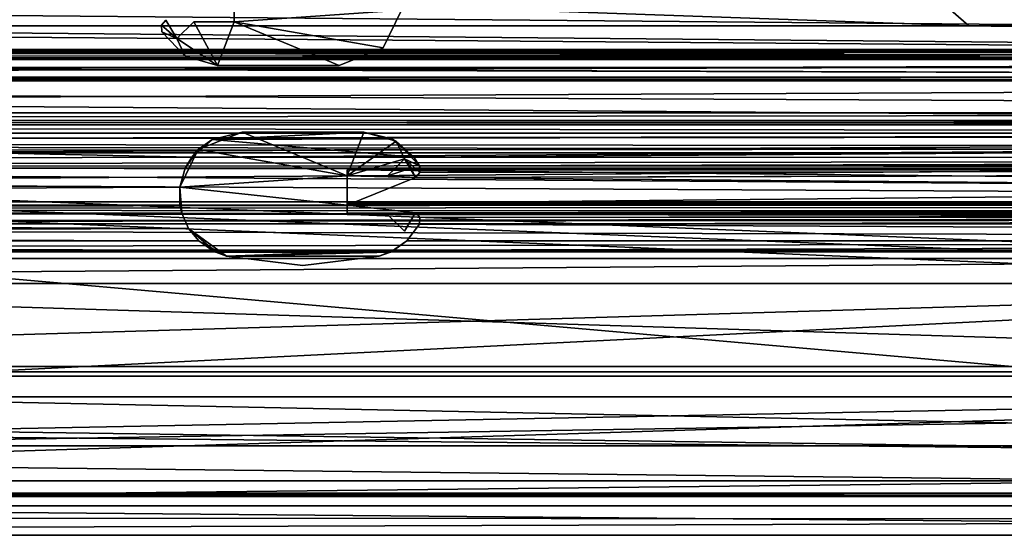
# Model space of a CAD drawing. Header units: metres. Extents: x -1004 to 0, y -708 to 0.
# Tile 31 of 99: x -512 to -395, y -708 to -646. Entities that reach past the tile are written whole.
import ezdxf

# ---------------------------------------------------------------- set-up
doc = ezdxf.new("R2010")
doc.units = ezdxf.units.M

msp = doc.modelspace()

# ---------------------------------------------------------------- linework, layer by layer
at = {"layer": 'top0'}
for points in [[(-921.945618, -649.620239, 184.708984), (-921.945618, -650.622864, 187.784439), (-74.945648, -649.620239, 184.708984)], [(-921.945618, -650.622864, 187.784439), (-74.945648, -650.622864, 187.784439), (-74.945648, -649.620239, 184.708984)], [(-921.945618, -650.000854, 183.984665), (-921.945618, -649.620239, 184.708984), (-74.945648, -650.000854, 183.984665)], [(-921.945618, -649.620239, 184.708984), (-74.945648, -649.620239, 184.708984), (-74.945648, -650.000854, 183.984665)], [(-921.945618, -649.620239, 2040.066406), (-921.945618, -650.000854, 2040.790771), (-74.945648, -649.620239, 2040.066406)], [(-921.945618, -650.000854, 2040.790771), (-74.945648, -650.000488, 2040.790527), (-74.945648, -649.620239, 2040.066406)], [(-921.945618, -650.622559, 2036.991333), (-921.945618, -649.620239, 2040.066406), (-74.945648, -650.622864, 2036.990967)], [(-921.945618, -649.620239, 2040.066406), (-74.945648, -649.620239, 2040.066406), (-74.945648, -650.622864, 2036.990967)], [(-921.945618, -650.000854, 2040.790771), (-921.945618, -650.816833, 2040.737793), (-74.945648, -650.000488, 2040.790527)], [(-921.945618, -650.816833, 2040.737793), (-74.945648, -650.816833, 2040.737793), (-74.945648, -650.000488, 2040.790527)], [(-921.945618, -650.816833, 184.037659), (-921.945618, -650.000854, 183.984665), (-74.945648, -650.816833, 184.037659)], [(-921.945618, -650.000854, 183.984665), (-74.945648, -650.000854, 183.984665), (-74.945648, -650.816833, 184.037659)], [(-921.945618, -653.369629, 2035.28418), (-921.945618, -650.622559, 2036.991333), (-74.945648, -653.369629, 2035.28418)], [(-921.945618, -650.622559, 2036.991333), (-74.945648, -650.622864, 2036.990967), (-74.945648, -653.369629, 2035.28418)], [(-921.945618, -650.622864, 187.784439), (-921.945618, -653.369629, 189.491211), (-74.945648, -650.622864, 187.784439)], [(-921.945618, -653.369629, 189.491211), (-74.945648, -653.369629, 189.491211), (-74.945648, -650.622864, 187.784439)], [(-74.945648, -650.816833, 184.037659), (-74.945648, -650.816833, 184.887695), (-921.945618, -650.816833, 184.037659)], [(-74.945648, -650.816833, 184.887695), (-921.945618, -650.816833, 184.887695), (-921.945618, -650.816833, 184.037659)], [(-921.945618, -653.265991, 188.218597), (-921.945618, -650.816833, 184.887695), (-74.945648, -653.265991, 188.218597)], [(-921.945618, -650.816833, 184.887695), (-74.945648, -650.816833, 184.887695), (-74.945648, -653.265991, 188.218597)], [(-921.945618, -650.816833, 2039.887695), (-921.945618, -653.266418, 2036.556641), (-74.945648, -650.816833, 2039.887695)], [(-921.945618, -653.266418, 2036.556641), (-74.945648, -653.265991, 2036.556763), (-74.945648, -650.816833, 2039.887695)], [(-74.945648, -650.816833, 2040.737793), (-921.945618, -650.816833, 2040.737793), (-74.945648, -650.816833, 2039.887695)], [(-921.945618, -650.816833, 2040.737793), (-921.945618, -650.816833, 2039.887695), (-74.945648, -650.816833, 2039.887695)], [(-921.945618, -657.183899, 186.895203), (-921.945618, -653.265991, 188.218597), (-74.945648, -657.183899, 186.895203)], [(-921.945618, -653.265991, 188.218597), (-74.945648, -653.265991, 188.218597), (-74.945648, -657.183899, 186.895203)], [(-921.945618, -653.266418, 2036.556641), (-921.945618, -657.183899, 2037.880249), (-74.945648, -653.265991, 2036.556763)], [(-921.945618, -657.183899, 2037.880249), (-74.945648, -657.183899, 2037.880249), (-74.945648, -653.265991, 2036.556763)], [(-921.945618, -663.751221, 191.321777), (-491.442871, -662.450012, 191.092346), (-921.945618, -653.369629, 189.491211)], [(-491.442871, -662.450012, 191.092346), (-74.945648, -659.733521, 190.613358), (-921.945618, -653.369629, 189.491211)], [(-921.945618, -653.369629, 189.491211), (-74.945648, -659.733521, 190.613358), (-74.945648, -653.369629, 189.491211)], [(-74.945648, -653.369629, 2035.28418), (-74.945648, -659.733521, 2034.161987), (-921.945618, -653.369629, 2035.28418)], [(-74.945648, -659.733521, 2034.161987), (-921.945618, -663.751221, 2033.453613), (-921.945618, -653.369629, 2035.28418)], [(-74.945648, -658.074341, 185.623535), (-921.945618, -658.074341, 185.623535), (-74.945648, -657.183899, 186.895203)], [(-921.945618, -658.074341, 185.623535), (-921.945618, -657.183899, 186.895203), (-74.945648, -657.183899, 186.895203)], [(-74.945648, -658.07428, 2039.151855), (-74.945648, -657.183899, 2037.880249), (-921.945618, -658.07428, 2039.151855)], [(-74.945648, -657.183899, 2037.880249), (-921.945618, -657.183899, 2037.880249), (-921.945618, -658.07428, 2039.151855)], [(-921.945618, -658.07428, 2039.151855), (-921.945618, -658.616882, 2040.872559), (-74.945648, -658.07428, 2039.151855)], [(-921.945618, -658.616882, 2040.872559), (-74.945648, -658.616882, 2040.872559), (-74.945648, -658.07428, 2039.151855)], [(-921.945618, -658.616882, 183.902832), (-921.945618, -658.074341, 185.623535), (-74.945648, -658.616882, 183.902832)], [(-921.945618, -658.074341, 185.623535), (-74.945648, -658.074341, 185.623535), (-74.945648, -658.616882, 183.902832)], [(-74.945648, -658.616882, 165.387695), (-921.945618, -658.616882, 165.387695), (-74.945648, -658.616882, 183.902832)], [(-921.945618, -658.616882, 165.387695), (-921.945618, -658.616882, 183.902832), (-74.945648, -658.616882, 183.902832)], [(-921.945618, -659.598572, 163.089737), (-921.945618, -658.616882, 165.387695), (-74.945648, -659.598572, 163.089737)], [(-74.945648, -659.598572, 163.089737), (-921.945618, -658.616882, 165.387695), (-74.945648, -658.616882, 165.387695)], [(-74.945648, -658.616882, 2059.387695), (-921.945618, -658.616882, 2059.387695), (-74.945648, -659.598572, 2061.685547)], [(-921.945618, -658.616882, 2059.387695), (-921.945618, -660.693481, 2062.387695), (-74.945648, -659.598572, 2061.685547)], [(-74.945648, -658.616882, 2059.387695), (-74.945648, -658.616882, 2040.872559), (-921.945618, -658.616882, 2059.387695)], [(-74.945648, -658.616882, 2040.872559), (-921.945618, -658.616882, 2040.872559), (-921.945618, -658.616882, 2059.387695)], [(-921.945618, -660.693481, 162.387711), (-74.945648, -659.598572, 163.089737), (-74.945648, -661.929993, 162.189697)], [(-921.945618, -660.693481, 162.387711), (-921.945618, -659.598572, 163.089737), (-74.945648, -659.598572, 163.089737)], [(-921.945618, -660.693481, 2062.387695), (-74.945648, -659.733521, 2061.809082), (-74.945648, -659.598572, 2061.685547)], [(-76.690651, -661.252808, 2062.544434), (-74.945648, -659.733521, 2061.809082), (-921.945618, -660.693481, 2062.387695)], [(-74.945648, -659.733521, 2034.161987), (-77.574402, -662.578308, 2033.6604), (-921.945618, -663.751221, 2033.453613)], [(-491.442871, -662.450012, 191.092346), (-464.967957, -662.450012, 191.092346), (-74.945648, -659.733521, 190.613358)], [(-485.445679, -659.472717, 2027.092285), (-485.445648, -659.472717, 191.092346), (-490.654877, -661.550354, 2027.092285)], [(-485.445648, -659.472717, 191.092346), (-488.994476, -660.35614, 191.092346), (-490.654877, -661.550354, 2027.092285)], [(-485.445679, -659.472717, 2027.092285), (-490.654877, -661.550354, 2027.092285), (-472.945679, -664.672729, 2027.092285)], [(-485.445648, -659.472717, 191.092346), (-470.956177, -659.472717, 191.092346), (-488.994476, -660.35614, 191.092346)], [(-470.956177, -659.472717, 191.092346), (-467.613373, -660.262268, 191.092346), (-488.994476, -660.35614, 191.092346)], [(-485.445679, -659.472717, 2027.092285), (-470.956207, -659.472717, 2027.092285), (-485.445648, -659.472717, 191.092346)], [(-470.956207, -659.472717, 2027.092285), (-485.445679, -659.472717, 2027.092285), (-472.945679, -664.672729, 2027.092285)], [(-470.956207, -659.472717, 2027.092285), (-470.956177, -659.472717, 191.092346), (-485.445648, -659.472717, 191.092346)], [(-472.945679, -664.672729, 2027.092285), (-467.080017, -660.556335, 2027.092285), (-470.956207, -659.472717, 2027.092285)], [(-470.956207, -659.472717, 2027.092285), (-467.080017, -660.556335, 2027.092285), (-470.956177, -659.472717, 191.092346)], [(-467.080017, -660.556335, 2027.092285), (-467.613373, -660.262268, 191.092346), (-470.956177, -659.472717, 191.092346)], [(-464.967957, -662.450012, 191.092346), (-77.574402, -662.578308, 191.114975), (-74.945648, -659.733521, 190.613358)], [(-921.945618, -661.929993, 162.189697), (-921.945618, -660.693481, 162.387711), (-74.945648, -661.929993, 162.189697)], [(-921.945618, -661.929993, 2062.585693), (-76.690651, -661.252808, 2062.544434), (-921.945618, -660.693481, 2062.387695)], [(-76.690651, -661.252808, 2062.544434), (-921.945618, -661.929993, 2062.585693), (-74.945648, -661.929993, 2062.585693)], [(-490.654877, -661.550354, 2027.092285), (-488.994476, -660.35614, 191.092346), (-491.442871, -662.450012, 191.092346)], [(-464.967957, -662.450012, 191.092346), (-491.442871, -662.450012, 191.092346), (-488.994476, -660.35614, 191.092346)], [(-488.994476, -660.35614, 191.092346), (-467.613373, -660.262268, 191.092346), (-464.967957, -662.450012, 191.092346)], [(-466.094452, -662.658386, 2027.092285), (-467.080017, -660.556335, 2027.092285), (-472.945679, -664.672729, 2027.092285)], [(-467.613373, -660.262268, 191.092346), (-467.080017, -660.556335, 2027.092285), (-464.967957, -662.450012, 191.092346)], [(-467.080017, -660.556335, 2027.092285), (-464.316925, -663.484192, 2027.092285), (-464.967957, -662.450012, 191.092346)], [(-466.094452, -662.658386, 2027.092285), (-464.316925, -663.484192, 2027.092285), (-467.080017, -660.556335, 2027.092285)], [(-74.945648, -661.929993, 162.189697), (-74.945648, -667.79303, 162.189697), (-921.945618, -661.929993, 162.189697)], [(-74.945648, -667.79303, 162.189697), (-921.945618, -667.79303, 162.189697), (-921.945618, -661.929993, 162.189697)], [(-74.945648, -667.79303, 2062.585693), (-74.945648, -661.929993, 2062.585693), (-921.945618, -667.79303, 2062.585693)], [(-74.945648, -661.929993, 2062.585693), (-921.945618, -661.929993, 2062.585693), (-921.945618, -667.79303, 2062.585693)], [(-921.945618, -663.751221, 191.321777), (-492.212006, -663.751221, 191.321777), (-491.442871, -662.450012, 191.092346)], [(-492.865845, -666.04657, 2027.092285), (-490.654877, -661.550354, 2027.092285), (-492.865845, -666.04657, 192.018936)], [(-490.654877, -661.550354, 2027.092285), (-492.212006, -663.751221, 191.321777), (-492.865845, -666.04657, 192.018936)], [(-472.945679, -664.672729, 2027.092285), (-490.654877, -661.550354, 2027.092285), (-492.865845, -666.04657, 2027.092285)], [(-491.442871, -662.450012, 191.092346), (-492.212006, -663.751221, 191.321777), (-490.654877, -661.550354, 2027.092285)], [(-464.967957, -662.450012, 191.092346), (-464.316925, -663.484192, 2027.092285), (-464.316895, -663.484192, 191.274704)], [(-464.967957, -662.450012, 191.092346), (-464.316895, -663.484192, 191.274704), (-77.574402, -662.578308, 191.114975)], [(-77.574402, -662.578308, 2033.6604), (-77.667168, -663.246643, 2033.542603), (-921.945618, -663.751221, 2033.453613)], [(-921.945618, -663.751221, 2033.453613), (-77.667168, -663.246643, 2033.542603), (-77.397125, -663.751221, 2033.453613)], [(-468.108826, -664.672729, 2027.092285), (-466.094452, -662.658386, 2027.092285), (-472.945679, -664.672729, 2027.092285)], [(-466.094452, -662.658386, 2027.092285), (-468.108826, -664.672729, 2027.092285), (-467.187286, -663.751221, 191.321777)], [(-466.094421, -662.658386, 191.129089), (-466.094452, -662.658386, 2027.092285), (-467.187286, -663.751221, 191.321777)], [(-465.31073, -663.751221, 191.321777), (-466.094421, -662.658386, 191.129089), (-467.187286, -663.751221, 191.321777)], [(-464.806488, -664.867676, 2027.092285), (-466.094452, -662.658386, 2027.092285), (-465.31073, -663.751221, 191.321777)], [(-465.31073, -663.751221, 191.321777), (-466.094452, -662.658386, 2027.092285), (-466.094421, -662.658386, 191.129089)], [(-464.806488, -664.867676, 2027.092285), (-464.261383, -664.282227, 2027.092285), (-466.094452, -662.658386, 2027.092285)], [(-464.261383, -664.282227, 2027.092285), (-464.316925, -663.484192, 2027.092285), (-466.094452, -662.658386, 2027.092285)], [(-464.316895, -663.484192, 191.274704), (-464.316925, -663.484192, 2027.092285), (-464.219818, -663.751221, 191.321777)], [(-464.316925, -663.484192, 2027.092285), (-464.261383, -664.282227, 2027.092285), (-464.219818, -663.751221, 191.321777)], [(-464.316895, -663.484192, 191.274704), (-77.667168, -663.246643, 191.232819), (-77.574402, -662.578308, 191.114975)], [(-77.397125, -663.751221, 191.321777), (-77.667168, -663.246643, 191.232819), (-464.316895, -663.484192, 191.274704)], [(-464.219818, -663.751221, 191.321777), (-77.397125, -663.751221, 191.321777), (-464.316895, -663.484192, 191.274704)], [(-492.212006, -663.751221, 191.321777), (-921.945618, -663.751221, 191.321777), (-492.865845, -666.04657, 192.018936)], [(-921.945618, -663.751221, 191.321777), (-921.945618, -668.17688, 193.294067), (-492.865845, -666.04657, 192.018936)], [(-921.945618, -668.17688, 2031.481323), (-921.945618, -663.751221, 2033.453613), (-74.945648, -668.17688, 2031.481323)], [(-921.945618, -663.751221, 2033.453613), (-77.138519, -663.859497, 2033.43396), (-74.945648, -668.17688, 2031.481323)], [(-77.397125, -663.751221, 2033.453613), (-77.315857, -663.822693, 2033.440796), (-921.945618, -663.751221, 2033.453613)], [(-77.315857, -663.822693, 2033.440796), (-77.138519, -663.859497, 2033.43396), (-921.945618, -663.751221, 2033.453613)], [(-472.945679, -668.17688, 2027.092285), (-472.945679, -664.672729, 2027.092285), (-492.865845, -666.04657, 2027.092285)], [(-472.945679, -668.17688, 2027.092285), (-472.945679, -668.17688, 2015.281372), (-472.945679, -664.672729, 2027.092285)], [(-472.945679, -668.17688, 2015.281372), (-472.945648, -668.17688, 209.494019), (-472.945679, -664.672729, 2027.092285)], [(-472.945679, -664.672729, 2027.092285), (-472.945648, -668.17688, 209.494019), (-472.945648, -664.672729, 191.529388)], [(-472.945648, -664.672729, 191.529388), (-468.108795, -664.672729, 191.529388), (-472.945679, -664.672729, 2027.092285)], [(-468.108795, -664.672729, 191.529388), (-468.108826, -664.672729, 2027.092285), (-472.945679, -664.672729, 2027.092285)], [(-472.945648, -668.17688, 209.494019), (-472.945648, -668.17688, 193.294067), (-472.945648, -664.672729, 191.529388)], [(-468.108795, -664.672729, 191.529388), (-472.945648, -664.672729, 191.529388), (-464.806458, -664.867676, 191.585342)], [(-464.806458, -664.867676, 191.585342), (-472.945648, -664.672729, 191.529388), (-472.945648, -668.17688, 193.294067)], [(-472.945648, -668.17688, 193.294067), (-74.945648, -668.17688, 193.294067), (-464.806458, -664.867676, 191.585342)], [(-467.187286, -663.751221, 191.321777), (-468.108826, -664.672729, 2027.092285), (-468.108795, -664.672729, 191.529388)], [(-465.31073, -663.751221, 191.321777), (-468.108795, -664.672729, 191.529388), (-464.806458, -664.867676, 191.585342)], [(-465.31073, -663.751221, 191.321777), (-467.187286, -663.751221, 191.321777), (-468.108795, -664.672729, 191.529388)], [(-464.806458, -664.867676, 191.585342), (-464.806488, -664.867676, 2027.092285), (-465.31073, -663.751221, 191.321777)], [(-464.261383, -664.282227, 2027.092285), (-464.806488, -664.867676, 2027.092285), (-464.261292, -664.282227, 191.430115)], [(-464.261292, -664.282227, 191.430115), (-464.806488, -664.867676, 2027.092285), (-464.806458, -664.867676, 191.585342)], [(-464.806458, -664.867676, 191.585342), (-77.315857, -663.822693, 191.334595), (-77.397125, -663.751221, 191.321777)], [(-464.261292, -664.282227, 191.430115), (-464.806458, -664.867676, 191.585342), (-77.397125, -663.751221, 191.321777)], [(-77.138519, -663.859497, 191.3414), (-77.315857, -663.822693, 191.334595), (-464.806458, -664.867676, 191.585342)], [(-74.945648, -668.17688, 193.294067), (-77.138519, -663.859497, 191.3414), (-464.806458, -664.867676, 191.585342)], [(-464.219818, -663.751221, 191.321777), (-464.261383, -664.282227, 2027.092285), (-464.261292, -664.282227, 191.430115)], [(-464.219818, -663.751221, 191.321777), (-464.261292, -664.282227, 191.430115), (-77.397125, -663.751221, 191.321777)], [(-492.865845, -666.04657, 192.018936), (-921.945618, -668.17688, 193.294067), (-492.839294, -668.17688, 193.294067)], [(-492.839294, -668.17688, 209.494019), (-492.629456, -669.136536, 2014.282227), (-492.865845, -666.04657, 192.018936)], [(-492.629456, -669.136536, 2014.282227), (-492.839294, -668.17688, 2015.281372), (-492.865845, -666.04657, 192.018936)], [(-492.865845, -666.04657, 192.018936), (-492.839294, -668.17688, 2015.281372), (-492.865845, -666.04657, 2027.092285)], [(-492.839294, -668.17688, 2015.281372), (-492.839294, -668.17688, 2027.092285), (-492.865845, -666.04657, 2027.092285)], [(-492.865845, -666.04657, 192.018936), (-492.839294, -668.17688, 193.294067), (-492.839294, -668.17688, 209.494019)], [(-492.839294, -668.17688, 2027.092285), (-472.945679, -668.17688, 2027.092285), (-492.865845, -666.04657, 2027.092285)], [(-77.455841, -669.776367, 163.059708), (-921.945618, -668.742126, 162.361099), (-74.945648, -667.79303, 162.189697)], [(-921.945618, -668.742126, 162.361099), (-921.945618, -667.79303, 162.189697), (-74.945648, -667.79303, 162.189697)], [(-921.945618, -667.79303, 2062.585693), (-921.945618, -668.742126, 2062.414307), (-74.945648, -667.79303, 2062.585693)], [(-921.945618, -668.742126, 2062.414307), (-77.263412, -668.280029, 2062.544434), (-74.945648, -667.79303, 2062.585693)], [(-921.945618, -668.17688, 209.494019), (-921.945618, -668.456787, 210.185593), (-492.839294, -668.17688, 209.494019)], [(-921.945618, -668.456787, 210.185593), (-492.629425, -669.136536, 210.493225), (-492.839294, -668.17688, 209.494019)], [(-921.945618, -668.17688, 209.494019), (-492.839294, -668.17688, 209.494019), (-921.945618, -668.17688, 193.294067)], [(-492.839294, -668.17688, 209.494019), (-492.839294, -668.17688, 193.294067), (-921.945618, -668.17688, 193.294067)], [(-921.945618, -668.17688, 2015.281372), (-921.945618, -668.17688, 2031.481323), (-492.839294, -668.17688, 2027.092285)], [(-921.945618, -668.17688, 2031.481323), (-74.945648, -668.17688, 2031.481323), (-492.839294, -668.17688, 2027.092285)], [(-492.839294, -668.17688, 2027.092285), (-492.839294, -668.17688, 2015.281372), (-921.945618, -668.17688, 2015.281372)], [(-921.945618, -668.17688, 2015.281372), (-492.839294, -668.17688, 2015.281372), (-921.945618, -668.731934, 2014.385254)], [(-492.839294, -668.17688, 2015.281372), (-492.629456, -669.136536, 2014.282227), (-921.945618, -668.731934, 2014.385254)], [(-77.315857, -668.310974, 2062.538574), (-77.263412, -668.280029, 2062.544434), (-921.945618, -668.742126, 2062.414307)], [(-921.945618, -668.742126, 2062.414307), (-77.667213, -668.887207, 2062.35376), (-77.315857, -668.310974, 2062.538574)], [(-492.839294, -668.17688, 209.494019), (-492.629425, -669.136536, 210.493225), (-492.629456, -669.136536, 2014.282227)], [(-492.839294, -668.17688, 2027.092285), (-74.945648, -668.17688, 2031.481323), (-472.945679, -668.17688, 2027.092285)], [(-472.945679, -668.17688, 2015.281372), (-472.945679, -669.136536, 2014.282227), (-472.945648, -668.17688, 209.494019)], [(-472.945679, -669.136536, 2014.282227), (-472.945648, -669.136536, 210.493225), (-472.945648, -668.17688, 209.494019)], [(-74.945648, -668.17688, 2031.481323), (-74.945648, -668.17688, 2015.281372), (-472.945679, -668.17688, 2027.092285)], [(-472.945679, -668.17688, 2027.092285), (-74.945648, -668.17688, 2015.281372), (-472.945679, -668.17688, 2015.281372)], [(-74.945648, -668.17688, 2015.281372), (-77.24189, -668.273132, 2014.852661), (-472.945679, -668.17688, 2015.281372)], [(-77.24189, -668.273132, 2014.852661), (-77.315857, -668.310974, 2014.781982), (-472.945679, -668.17688, 2015.281372)], [(-472.945679, -668.17688, 2015.281372), (-77.315857, -668.310974, 2014.781982), (-464.806488, -669.077759, 2014.2854)], [(-472.945679, -669.136536, 2014.282227), (-472.945679, -668.17688, 2015.281372), (-464.806488, -669.077759, 2014.2854)], [(-74.945648, -668.17688, 209.494019), (-472.945648, -668.17688, 209.494019), (-77.24189, -668.273132, 209.922729)], [(-77.24189, -668.273132, 209.922729), (-472.945648, -668.17688, 209.494019), (-77.315857, -668.310974, 209.993378)], [(-472.945648, -668.17688, 209.494019), (-464.806458, -669.077759, 210.490051), (-77.315857, -668.310974, 209.993378)], [(-472.945648, -668.17688, 209.494019), (-472.945648, -669.136536, 210.493225), (-464.806458, -669.077759, 210.490051)], [(-74.945648, -668.17688, 193.294067), (-472.945648, -668.17688, 193.294067), (-74.945648, -668.17688, 209.494019)], [(-472.945648, -668.17688, 193.294067), (-472.945648, -668.17688, 209.494019), (-74.945648, -668.17688, 209.494019)], [(-77.315857, -668.310974, 2014.781982), (-77.666908, -668.885803, 2014.322876), (-464.806488, -669.077759, 2014.2854)], [(-77.315857, -668.310974, 209.993378), (-464.806458, -669.077759, 210.490051), (-77.666908, -668.885803, 210.452515)], [(-921.945618, -668.456787, 210.185593), (-921.945618, -668.731934, 210.390152), (-492.629425, -669.136536, 210.493225)], [(-921.945618, -668.731934, 210.390152), (-921.945618, -669.136536, 210.493225), (-492.629425, -669.136536, 210.493225)], [(-921.945618, -668.731934, 2014.385254), (-492.629456, -669.136536, 2014.282227), (-921.945618, -669.136536, 2014.282227)], [(-921.945618, -670.40863, 164.219971), (-921.945618, -668.742126, 162.361099), (-77.455841, -669.776367, 163.059708)], [(-921.945618, -670.40863, 2060.55542), (-77.574402, -669.55542, 2061.927979), (-921.945618, -668.742126, 2062.414307)], [(-77.574402, -669.55542, 2061.927979), (-77.667213, -668.887207, 2062.35376), (-921.945618, -668.742126, 2062.414307)], [(-921.945618, -669.136536, 210.493225), (-921.945618, -671.290222, 209.76825), (-492.629425, -669.136536, 210.493225)], [(-921.945618, -671.290222, 209.76825), (-491.82666, -670.949951, 210.012833), (-492.629425, -669.136536, 210.493225)], [(-921.945618, -671.290222, 2015.007202), (-921.945618, -669.136536, 2014.282227), (-491.826691, -670.949951, 2014.762573)], [(-921.945618, -669.136536, 2014.282227), (-492.629456, -669.136536, 2014.282227), (-491.826691, -670.949951, 2014.762573)], [(-921.945618, -670.40863, 2060.55542), (-77.055923, -670.40863, 2060.55542), (-77.574402, -669.55542, 2061.927979)], [(-492.629425, -669.136536, 210.493225), (-491.82666, -670.949951, 210.012833), (-492.629456, -669.136536, 2014.282227)], [(-492.629456, -669.136536, 2014.282227), (-491.82666, -670.949951, 210.012833), (-491.826691, -670.949951, 2014.762573)], [(-464.826874, -669.136536, 2014.282227), (-472.945679, -669.136536, 2014.282227), (-464.806488, -669.077759, 2014.2854)], [(-472.945679, -669.136536, 2014.282227), (-472.945679, -669.272705, 2014.277588), (-472.945648, -669.136536, 210.493225)], [(-472.945679, -669.272705, 2014.277588), (-472.945648, -669.272705, 210.497833), (-472.945648, -669.136536, 210.493225)], [(-468.108826, -669.272705, 2014.277588), (-472.945679, -669.136536, 2014.282227), (-464.826874, -669.136536, 2014.282227)], [(-468.108826, -669.272705, 2014.277588), (-472.945679, -669.272705, 2014.277588), (-472.945679, -669.136536, 2014.282227)], [(-472.945679, -669.272705, 2014.277588), (-468.108826, -669.272705, 2014.277588), (-472.945648, -669.272705, 210.497833)], [(-472.945648, -669.136536, 210.493225), (-464.826874, -669.136536, 210.493225), (-464.806458, -669.077759, 210.490051)], [(-464.826874, -669.136536, 210.493225), (-472.945648, -669.136536, 210.493225), (-468.108795, -669.272705, 210.497833)], [(-468.108795, -669.272705, 210.497833), (-472.945648, -669.136536, 210.493225), (-472.945648, -669.272705, 210.497833)], [(-468.108826, -669.272705, 2014.277588), (-468.108795, -669.272705, 210.497833), (-472.945648, -669.272705, 210.497833)], [(-466.094452, -671.287048, 2015.004517), (-468.108826, -669.272705, 2014.277588), (-464.826874, -669.136536, 2014.282227)], [(-468.108826, -669.272705, 2014.277588), (-466.094452, -671.287048, 2015.004517), (-468.108795, -669.272705, 210.497833)], [(-466.094421, -671.287048, 209.770844), (-464.826874, -669.136536, 210.493225), (-468.108795, -669.272705, 210.497833)], [(-466.094452, -671.287048, 2015.004517), (-466.094421, -671.287048, 209.770844), (-468.108795, -669.272705, 210.497833)], [(-466.094452, -671.287048, 2015.004517), (-464.826874, -669.136536, 2014.282227), (-466.094421, -671.287048, 209.770844)], [(-464.826874, -669.136536, 2014.282227), (-464.826874, -669.136536, 210.493225), (-466.094421, -671.287048, 209.770844)], [(-464.806488, -669.077759, 2014.2854), (-464.806458, -669.077759, 210.490051), (-464.826874, -669.136536, 2014.282227)], [(-464.806458, -669.077759, 210.490051), (-464.826874, -669.136536, 210.493225), (-464.826874, -669.136536, 2014.282227)], [(-464.806488, -669.077759, 2014.2854), (-77.666908, -668.885803, 2014.322876), (-464.687469, -669.136536, 2014.282227)], [(-464.806488, -669.077759, 2014.2854), (-464.687469, -669.136536, 2014.282227), (-464.806458, -669.077759, 210.490051)], [(-464.806458, -669.077759, 210.490051), (-464.687439, -669.136536, 210.493225), (-77.666908, -668.885803, 210.452515)], [(-464.687469, -669.136536, 2014.282227), (-464.687439, -669.136536, 210.493225), (-464.806458, -669.077759, 210.490051)], [(-77.666908, -668.885803, 2014.322876), (-77.687996, -669.136536, 2014.282227), (-464.687469, -669.136536, 2014.282227)], [(-464.687439, -669.136536, 210.493225), (-464.687469, -669.136536, 2014.282227), (-464.26239, -669.660522, 210.475983)], [(-464.687469, -669.136536, 2014.282227), (-464.262421, -669.660522, 2014.299438), (-464.26239, -669.660522, 210.475983)], [(-464.262421, -669.660522, 2014.299438), (-464.687469, -669.136536, 2014.282227), (-77.687996, -669.136536, 2014.282227)], [(-77.666908, -668.885803, 210.452515), (-464.687439, -669.136536, 210.493225), (-77.687996, -669.136536, 210.493225)], [(-77.687996, -669.136536, 210.493225), (-464.687439, -669.136536, 210.493225), (-464.26239, -669.660522, 210.475983)], [(-74.945648, -672.400208, 2016.825073), (-464.316925, -670.461243, 2014.510742), (-77.574402, -669.55542, 2014.28833)], [(-464.316925, -670.461243, 2014.510742), (-464.262421, -669.660522, 2014.299438), (-77.574402, -669.55542, 2014.28833)], [(-464.26239, -669.660522, 210.475983), (-464.316895, -670.461243, 210.264664), (-77.574402, -669.55542, 210.48703)], [(-77.574402, -669.55542, 210.48703), (-464.316895, -670.461243, 210.264664), (-74.945648, -672.400208, 207.950333)], [(-77.574402, -669.55542, 2014.28833), (-464.262421, -669.660522, 2014.299438), (-77.687996, -669.136536, 2014.282227)], [(-77.687996, -669.136536, 210.493225), (-464.26239, -669.660522, 210.475983), (-77.574402, -669.55542, 210.48703)], [(-77.055923, -670.40863, 164.219971), (-921.945618, -670.40863, 164.219971), (-77.455841, -669.776367, 163.059708)], [(-921.945618, -673.650818, 185.906555), (-921.945618, -670.40863, 164.219971), (-74.945648, -672.400208, 173.785278)], [(-921.945618, -670.40863, 164.219971), (-77.055923, -670.40863, 164.219971), (-74.945648, -672.400208, 173.785278)], [(-77.055923, -670.40863, 2060.55542), (-921.945618, -670.40863, 2060.55542), (-74.945648, -672.400208, 2050.98999)], [(-921.945618, -670.40863, 2060.55542), (-921.945618, -673.650818, 2038.868896), (-74.945648, -672.400208, 2050.98999)], [(-464.316925, -670.461243, 2014.510742), (-465.808105, -672.425598, 2016.975586), (-465.808075, -672.425598, 207.799805)], [(-465.808105, -672.425598, 2016.975586), (-464.316925, -670.461243, 2014.510742), (-74.945648, -672.400208, 2016.825073)], [(-464.316895, -670.461243, 210.264664), (-464.316925, -670.461243, 2014.510742), (-465.808075, -672.425598, 207.799805)], [(-464.316895, -670.461243, 210.264664), (-465.808075, -672.425598, 207.799805), (-74.945648, -672.400208, 207.950333)], [(-464.262421, -669.660522, 2014.299438), (-464.316925, -670.461243, 2014.510742), (-464.316895, -670.461243, 210.264664)], [(-464.26239, -669.660522, 210.475983), (-464.262421, -669.660522, 2014.299438), (-464.316895, -670.461243, 210.264664)], [(-921.945618, -671.290222, 209.76825), (-921.945618, -672.425598, 207.799805), (-491.82666, -670.949951, 210.012833)], [(-921.945618, -672.425598, 207.799805), (-490.6091, -672.425598, 207.799805), (-491.82666, -670.949951, 210.012833)], [(-921.945618, -671.290222, 2015.007202), (-491.826691, -670.949951, 2014.762573), (-490.609131, -672.425598, 2016.975586)], [(-921.945618, -672.425598, 2016.975586), (-921.945618, -671.290222, 2015.007202), (-490.609131, -672.425598, 2016.975586)], [(-487.289703, -674.242493, 191.092346), (-490.609131, -672.425598, 2016.975586), (-491.826691, -670.949951, 2014.762573)], [(-491.82666, -670.949951, 210.012833), (-490.6091, -672.425598, 207.799805), (-491.826691, -670.949951, 2014.762573)], [(-491.826691, -670.949951, 2014.762573), (-490.6091, -672.425598, 207.799805), (-488.584137, -673.765991, 191.092346)], [(-488.584137, -673.765991, 191.092346), (-487.289703, -674.242493, 191.092346), (-491.826691, -670.949951, 2014.762573)], [(-921.945618, -673.650818, 185.906555), (-74.945648, -672.400208, 173.785278), (-74.945648, -673.650818, 185.906555)], [(-74.945648, -672.400208, 2050.98999), (-921.945618, -673.650818, 2038.868896), (-74.945648, -673.650818, 2038.869385)], [(-490.6091, -672.425598, 207.799805), (-921.945618, -672.425598, 207.799805), (-488.584137, -673.765991, 191.092346)], [(-921.945618, -672.425598, 207.799805), (-921.945618, -673.650818, 185.906555), (-488.584137, -673.765991, 191.092346)], [(-921.945618, -673.650818, 2038.868896), (-921.945618, -672.425598, 2016.975586), (-489.016754, -673.551758, 2027.092285)], [(-921.945618, -672.425598, 2016.975586), (-490.609131, -672.425598, 2016.975586), (-489.016754, -673.551758, 2027.092285)], [(-489.016754, -673.551758, 2027.092285), (-490.609131, -672.425598, 2016.975586), (-487.289703, -674.242493, 191.092346)], [(-467.355072, -673.551758, 2027.092285), (-467.775543, -673.765991, 191.092346), (-465.808075, -672.425598, 207.799805)], [(-74.945648, -673.650818, 185.906555), (-74.945648, -672.425598, 207.799805), (-467.775543, -673.765991, 191.092346)], [(-467.775543, -673.765991, 191.092346), (-74.945648, -672.425598, 207.799805), (-465.808075, -672.425598, 207.799805)], [(-465.808075, -672.425598, 207.799805), (-465.808105, -672.425598, 2016.975586), (-467.355072, -673.551758, 2027.092285)], [(-465.808105, -672.425598, 2016.975586), (-74.945648, -672.425598, 2016.975586), (-467.355072, -673.551758, 2027.092285)], [(-74.945648, -672.425598, 2016.975586), (-74.945648, -673.650818, 2038.869385), (-467.355072, -673.551758, 2027.092285)], [(-74.945648, -672.425598, 2016.975586), (-465.808105, -672.425598, 2016.975586), (-74.945648, -672.400208, 2016.825073)], [(-74.945648, -672.400208, 207.950333), (-465.808075, -672.425598, 207.799805), (-74.945648, -672.425598, 207.799805)], [(-921.945618, -673.650818, 2038.868896), (-489.016754, -673.551758, 2027.092285), (-74.945648, -673.650818, 2038.869385)], [(-488.584137, -673.765991, 191.092346), (-921.945618, -673.650818, 185.906555), (-74.945648, -673.650818, 185.906555)], [(-487.289734, -674.242493, 2027.092285), (-489.016754, -673.551758, 2027.092285), (-487.289703, -674.242493, 191.092346)], [(-487.289734, -674.242493, 2027.092285), (-467.355072, -673.551758, 2027.092285), (-489.016754, -673.551758, 2027.092285)], [(-74.945648, -673.650818, 2038.869385), (-489.016754, -673.551758, 2027.092285), (-467.355072, -673.551758, 2027.092285)], [(-488.584137, -673.765991, 191.092346), (-74.945648, -673.650818, 185.906555), (-467.775543, -673.765991, 191.092346)], [(-487.289703, -674.242493, 191.092346), (-488.584137, -673.765991, 191.092346), (-467.775543, -673.765991, 191.092346)], [(-469.112152, -674.242493, 2027.092285), (-467.355072, -673.551758, 2027.092285), (-487.289734, -674.242493, 2027.092285)], [(-478.200409, -675.376404, 2027.092285), (-487.289734, -674.242493, 2027.092285), (-478.200897, -675.376404, 191.092346)], [(-487.289734, -674.242493, 2027.092285), (-487.289703, -674.242493, 191.092346), (-478.200897, -675.376404, 191.092346)], [(-478.200409, -675.376404, 2027.092285), (-469.112152, -674.242493, 2027.092285), (-487.289734, -674.242493, 2027.092285)], [(-487.289703, -674.242493, 191.092346), (-467.775543, -673.765991, 191.092346), (-469.112122, -674.242493, 191.092346)], [(-478.200897, -675.376404, 191.092346), (-487.289703, -674.242493, 191.092346), (-469.112122, -674.242493, 191.092346)], [(-478.200409, -675.376404, 2027.092285), (-478.200897, -675.376404, 191.092346), (-469.112122, -674.242493, 191.092346)], [(-469.112152, -674.242493, 2027.092285), (-478.200409, -675.376404, 2027.092285), (-469.112122, -674.242493, 191.092346)], [(-469.112152, -674.242493, 2027.092285), (-469.112122, -674.242493, 191.092346), (-467.355072, -673.551758, 2027.092285)], [(-469.112122, -674.242493, 191.092346), (-467.775543, -673.765991, 191.092346), (-467.355072, -673.551758, 2027.092285)]]:
    msp.add_3dface(points, dxfattribs=at)
at = {"layer": 'top0123410'}
for points in [[(-946.368103, -641.664001, 2075.415039), (-939.555481, -628.053528, 2093.727783), (-54.193558, -649.662598, 2063.023682)], [(-54.193558, -649.662598, 2063.023682), (-939.555481, -628.053528, 2093.727783), (-57.681248, -641.664001, 2075.415039)], [(-51.722702, -651.754395, 2065.279785), (-941.610657, -629.733337, 2096.331055), (-949.265869, -644.735474, 2076.154297)], [(-51.722702, -651.754395, 2065.279785), (-54.78347, -644.735474, 2076.154297), (-941.610657, -629.733337, 2096.331055)], [(-949.855835, -649.662598, 2063.023682), (-946.368103, -641.664001, 2075.415039), (-54.193558, -649.662598, 2063.023682)], [(-952.32666, -651.754395, 2065.279785), (-51.722702, -651.754395, 2065.279785), (-949.265869, -644.735474, 2076.154297)], [(-16.024683, -688.0271, 2063.023682), (-988.024658, -688.0271, 2063.023682), (-949.855835, -649.662598, 2063.023682)], [(-16.024683, -688.0271, 2063.023682), (-949.855835, -649.662598, 2063.023682), (-54.193558, -649.662598, 2063.023682)], [(-991.024658, -691.0271, 2065.279785), (-13.024684, -691.0271, 2065.279785), (-952.32666, -651.754395, 2065.279785)], [(-952.32666, -651.754395, 2065.279785), (-13.024684, -691.0271, 2065.279785), (-51.722702, -651.754395, 2065.279785)], [(-988.024658, -688.0271, 2050.999756), (-16.024683, -688.0271, 2050.999756), (-1004.024658, -704.0271, 2050.999756)], [(-1004.024658, -704.0271, 2050.999756), (-16.024683, -688.0271, 2050.999756), (-0.024684, -704.0271, 2050.999756)], [(-16.024683, -688.0271, 2050.999756), (-988.024658, -688.0271, 2050.999756), (-16.024683, -688.0271, 2063.023682)], [(-988.024658, -688.0271, 2050.999756), (-988.024658, -688.0271, 2063.023682), (-16.024683, -688.0271, 2063.023682)], [(-1001.024658, -701.0271, 2053.855713), (-3.024684, -701.0271, 2053.855713), (-991.024658, -691.0271, 2053.855713)], [(-991.024658, -691.0271, 2053.855713), (-3.024684, -701.0271, 2053.855713), (-13.024684, -691.0271, 2053.855713)], [(-991.024658, -691.0271, 2053.855713), (-13.024684, -691.0271, 2053.855713), (-991.024658, -691.0271, 2065.279785)], [(-13.024684, -691.0271, 2053.855713), (-13.024684, -691.0271, 2065.279785), (-991.024658, -691.0271, 2065.279785)], [(-0.024684, -704.0271, 2110.919678), (-1001.024658, -701.0271, 2110.919678), (-1004.024658, -704.0271, 2110.919678)], [(-3.024684, -701.0271, 2110.919678), (-1001.024658, -701.0271, 2110.919678), (-0.024684, -704.0271, 2110.919678)], [(-3.024684, -701.0271, 2053.855713), (-1001.024658, -701.0271, 2053.855713), (-3.024684, -701.0271, 2110.919678)], [(-1001.024658, -701.0271, 2053.855713), (-1001.024658, -701.0271, 2110.919678), (-3.024684, -701.0271, 2110.919678)], [(-0.024684, -704.0271, 2110.919678), (-1004.024658, -704.0271, 2110.919678), (-0.024684, -704.0271, 2050.999756)], [(-1004.024658, -704.0271, 2110.919678), (-1004.024658, -704.0271, 2050.999756), (-0.024684, -704.0271, 2050.999756)]]:
    msp.add_3dface(points, dxfattribs=at)
at = {"layer": 'top0123413'}
for points in [[(-697.980774, -674.532104, 136), (-719.34436, -687.419556, 136), (-284.705017, -687.419556, 136)], [(-697.980774, -674.532104), (-306.068573, -674.532104), (-697.024353, -677.532104)], [(-697.980774, -674.532104), (-697.980774, -674.532104, 136), (-306.068573, -674.532104)], [(-697.980774, -674.532104, 136), (-306.068573, -674.532104, 136), (-306.068573, -674.532104)], [(-306.068573, -674.532104, 136), (-697.980774, -674.532104, 136), (-284.705017, -687.419556, 136)], [(-697.024353, -677.532104), (-306.068573, -674.532104), (-307.025024, -677.532104)], [(-740.124878, -699.25238, 113.720268), (-307.025024, -677.532104, 92), (-285.50705, -690.372375, 104.840271)], [(-740.124878, -699.25238, 113.720268), (-717.243286, -689.719238, 104.187088), (-307.025024, -677.532104, 92)], [(-717.243286, -689.719238, 104.187088), (-697.024353, -677.532104, 92), (-307.025024, -677.532104, 92)], [(-307.025024, -677.532104), (-307.025024, -677.532104, 92), (-697.024353, -677.532104)], [(-307.025024, -677.532104, 92), (-697.024353, -677.532104, 92), (-697.024353, -677.532104)], [(-719.34436, -687.419556, 136), (-742.436035, -696.849609, 136), (-261.613342, -696.849609, 136)], [(-284.705017, -687.419556, 136), (-719.34436, -687.419556, 136), (-261.613342, -696.849609, 136)], [(-765.208801, -705.398682, 119.866539), (-285.50705, -690.372375, 104.840271), (-262.104248, -699.841919, 114.309822)], [(-765.208801, -705.398682, 119.866539), (-740.124878, -699.25238, 113.720268), (-285.50705, -690.372375, 104.840271)], [(-742.436035, -696.849609, 136), (-766.707458, -702.599854, 136), (-237.341873, -702.599854, 136)], [(-261.613342, -696.849609, 136), (-742.436035, -696.849609, 136), (-237.341873, -702.599854, 136)], [(-237.621506, -705.592468, 120.060364), (-765.208801, -705.398682, 119.866539), (-262.104248, -699.841919, 114.309822)], [(-766.707458, -702.599854, 136), (-799.024658, -707.532104, 136), (-205.024673, -707.532104, 136)], [(-237.341873, -702.599854, 136), (-766.707458, -702.599854, 136), (-205.024673, -707.532104, 136)], [(-791.576233, -707.532104, 122), (-765.208801, -705.398682, 119.866539), (-237.621506, -705.592468, 120.060364)], [(-212.473099, -707.532104, 122), (-791.576233, -707.532104, 122), (-237.621506, -705.592468, 120.060364)], [(-212.473099, -707.532104, 122), (-205.024673, -707.532104, 136), (-799.024658, -707.532104, 136)], [(-212.473099, -707.532104, 122), (-799.024658, -707.532104, 136), (-791.576233, -707.532104, 122)]]:
    msp.add_3dface(points, dxfattribs=at)
at = {"layer": 'top0123456'}
for points in [[(-486.368561, -646.316833, 2055.5896), (-486.368561, -641.716858, 2055.5896), (-486.36853, -646.316833, 169.189713)], [(-486.368561, -641.716858, 2055.5896), (-486.36853, -641.716858, 169.189713), (-486.36853, -646.316833, 169.189713)], [(-486.368561, -641.716858, 2055.5896), (-486.368561, -646.316833, 2055.5896), (-466.448303, -644.942627, 2055.5896)], [(-486.36853, -641.716858, 169.189713), (-466.448334, -644.942993, 169.189713), (-486.36853, -646.316833, 169.189713)], [(-466.448303, -644.942627, 2055.5896), (-486.368561, -646.316833, 2055.5896), (-468.65918, -649.439087, 2055.5896)], [(-466.448334, -644.942993, 169.189713), (-468.659302, -649.439209, 169.189713), (-486.36853, -646.316833, 169.189713)], [(-468.65918, -649.439087, 2055.5896), (-468.659302, -649.439209, 169.189713), (-466.448334, -644.942993, 169.189713)], [(-466.448303, -644.942627, 2055.5896), (-468.65918, -649.439087, 2055.5896), (-466.448334, -644.942993, 169.189713)], [(-495.052795, -646.707336, 169.189713), (-494.507721, -646.121887, 169.189713), (-493.219727, -648.331177, 169.189713)], [(-495.052643, -646.706909, 2055.5896), (-494.507751, -646.121887, 2055.5896), (-495.052795, -646.707336, 169.189713)], [(-494.507751, -646.121887, 2055.5896), (-494.507721, -646.121887, 169.189713), (-495.052795, -646.707336, 169.189713)], [(-494.507751, -646.121887, 2055.5896), (-495.052643, -646.706909, 2055.5896), (-493.219757, -648.331177, 2055.5896)], [(-494.507751, -646.121887, 2055.5896), (-493.219757, -648.331177, 2055.5896), (-494.507721, -646.121887, 169.189713)], [(-493.219757, -648.331177, 2055.5896), (-493.219727, -648.331177, 169.189713), (-494.507721, -646.121887, 169.189713)], [(-495.052643, -646.706909, 2055.5896), (-495.052795, -646.707336, 169.189713), (-494.997284, -647.505432, 169.189713)], [(-494.997284, -647.505432, 169.189713), (-495.052795, -646.707336, 169.189713), (-493.219727, -648.331177, 169.189713)], [(-494.997314, -647.505432, 2055.5896), (-495.052643, -646.706909, 2055.5896), (-494.997284, -647.505432, 169.189713)], [(-495.052643, -646.706909, 2055.5896), (-494.997314, -647.505432, 2055.5896), (-493.219757, -648.331177, 2055.5896)], [(-493.219757, -648.331177, 2055.5896), (-491.205353, -646.316833, 2055.5896), (-493.219727, -648.331177, 169.189713)], [(-488.358032, -651.516846, 2055.5896), (-491.205353, -646.316833, 2055.5896), (-493.219757, -648.331177, 2055.5896)], [(-491.205322, -646.316833, 169.189713), (-488.358002, -651.516846, 169.189713), (-493.219727, -648.331177, 169.189713)], [(-491.205353, -646.316833, 2055.5896), (-491.205322, -646.316833, 169.189713), (-493.219727, -648.331177, 169.189713)], [(-491.205353, -646.316833, 2055.5896), (-486.368561, -646.316833, 2055.5896), (-491.205322, -646.316833, 169.189713)], [(-486.368561, -646.316833, 2055.5896), (-491.205353, -646.316833, 2055.5896), (-488.358032, -651.516846, 2055.5896)], [(-488.358002, -651.516846, 169.189713), (-491.205322, -646.316833, 169.189713), (-486.36853, -646.316833, 169.189713)], [(-486.368561, -646.316833, 2055.5896), (-486.36853, -646.316833, 169.189713), (-491.205322, -646.316833, 169.189713)], [(-473.868561, -651.516846, 2055.5896), (-486.368561, -646.316833, 2055.5896), (-488.358032, -651.516846, 2055.5896)], [(-473.86853, -651.516846, 169.189713), (-488.358002, -651.516846, 169.189713), (-486.36853, -646.316833, 169.189713)], [(-486.368561, -646.316833, 2055.5896), (-473.868561, -651.516846, 2055.5896), (-468.65918, -649.439087, 2055.5896)], [(-486.36853, -646.316833, 169.189713), (-468.659302, -649.439209, 169.189713), (-473.86853, -651.516846, 169.189713)], [(-492.234619, -650.432983, 2055.5896), (-494.997314, -647.505432, 2055.5896), (-492.234589, -650.432983, 169.189713)], [(-494.997314, -647.505432, 2055.5896), (-494.997284, -647.505432, 169.189713), (-492.234589, -650.432983, 169.189713)], [(-493.219757, -648.331177, 2055.5896), (-494.997314, -647.505432, 2055.5896), (-492.234619, -650.432983, 2055.5896)], [(-493.219727, -648.331177, 169.189713), (-492.234589, -650.432983, 169.189713), (-494.997284, -647.505432, 169.189713)], [(-492.234619, -650.432983, 2055.5896), (-488.358032, -651.516846, 2055.5896), (-493.219757, -648.331177, 2055.5896)], [(-488.358002, -651.516846, 169.189713), (-492.234589, -650.432983, 169.189713), (-493.219727, -648.331177, 169.189713)], [(-468.65918, -649.439087, 2055.5896), (-473.868561, -651.516846, 2055.5896), (-468.659302, -649.439209, 169.189713)], [(-473.868561, -651.516846, 2055.5896), (-473.86853, -651.516846, 169.189713), (-468.659302, -649.439209, 169.189713)], [(-488.358032, -651.516846, 2055.5896), (-492.234619, -650.432983, 2055.5896), (-488.358002, -651.516846, 169.189713)], [(-492.234619, -650.432983, 2055.5896), (-492.234589, -650.432983, 169.189713), (-488.358002, -651.516846, 169.189713)], [(-473.868561, -651.516846, 2055.5896), (-488.358032, -651.516846, 2055.5896), (-473.86853, -651.516846, 169.189713)], [(-488.358032, -651.516846, 2055.5896), (-488.358002, -651.516846, 169.189713), (-473.86853, -651.516846, 169.189713)]]:
    msp.add_3dface(points, dxfattribs=at)
at = {"layer": 'top0123458'}
for points in [[(-472.945648, -667.972717, 197.044373), (-472.945648, -667.972717, 2028.044434), (-472.945648, -663.972717, 197.044373)], [(-472.945648, -667.972717, 2028.044434), (-472.945648, -663.972717, 2028.044434), (-472.945648, -663.972717, 197.044373)], [(-68.945648, -667.972717, 2028.044434), (-68.945648, -663.972717, 2028.044434), (-472.945648, -667.972717, 2028.044434)], [(-68.945648, -663.972717, 2028.044434), (-472.945648, -663.972717, 2028.044434), (-472.945648, -667.972717, 2028.044434)], [(-472.945648, -663.972717, 2028.044434), (-68.945648, -663.972717, 2028.044434), (-472.945648, -663.972717, 197.044373)], [(-68.945648, -663.972717, 2028.044434), (-68.945648, -663.972717, 197.044373), (-472.945648, -663.972717, 197.044373)], [(-472.945648, -667.972717, 197.044373), (-472.945648, -663.972717, 197.044373), (-68.945648, -667.972717, 197.044373)], [(-472.945648, -663.972717, 197.044373), (-68.945648, -663.972717, 197.044373), (-68.945648, -667.972717, 197.044373)], [(-472.945648, -667.972717, 2028.044434), (-472.945648, -667.972717, 197.044373), (-68.945648, -667.972717, 2028.044434)], [(-472.945648, -667.972717, 197.044373), (-68.945648, -667.972717, 197.044373), (-68.945648, -667.972717, 2028.044434)]]:
    msp.add_3dface(points, dxfattribs=at)
at = {"layer": 'top0123459'}
for points in [[(-10, -10, 90), (-787.024658, -653.266907, 90), (-994.049377, -10, 90)], [(-217.024689, -653.266907, 90), (-787.024658, -653.266907, 90), (-10, -10, 90)], [(-502.024689, -643.159424, 107.111732), (-599.573486, -641.873291, 107.134178), (-605.149109, -646.814575, 135.096939)], [(-404.475891, -641.873291, 107.134178), (-502.024689, -643.159424, 107.111732), (-398.900116, -646.814575, 135.096939)], [(-347.34848, -646.010864, 135.110977), (-404.475891, -641.873291, 107.134178), (-398.900116, -646.814575, 135.096939)], [(-398.900116, -646.814575, 135.096939), (-502.024689, -643.159424, 107.111732), (-605.149109, -646.814575, 135.096939)], [(-347.34848, -646.010864, 135.110977), (-398.900116, -646.814575, 135.096939), (-67.223724, -651.75592, 163.059708)], [(-67.223724, -651.75592, 163.059708), (-605.149109, -646.814575, 135.096939), (-936.825439, -651.75592, 163.059708)], [(-398.900116, -646.814575, 135.096939), (-605.149109, -646.814575, 135.096939), (-67.223724, -651.75592, 163.059708)], [(-980.601746, -688.566833, 163.059708), (-23.447609, -688.566833, 163.059708), (-936.825439, -651.75592, 163.059708)], [(-936.825439, -651.75592, 163.059708), (-23.447609, -688.566833, 163.059708), (-67.223724, -651.75592, 163.059708)], [(-217.024689, -652.921692, 129.558716), (-217.024689, -702.9198, 129.995056), (-787.024658, -652.921692, 129.558716)], [(-217.024689, -702.9198, 129.995056), (-787.024658, -702.9198, 129.995056), (-787.024658, -652.921692, 129.558716)], [(-217.024689, -652.921692, 129.558716), (-787.024658, -652.921692, 129.558716), (-217.024689, -653.266907, 90)], [(-787.024658, -652.921692, 129.558716), (-787.024658, -653.266907, 90), (-217.024689, -653.266907, 90)], [(-1.527211, -702.527039, 175), (-980.601746, -688.566833, 175), (-1002.522156, -702.527039, 175)], [(-980.601746, -688.566833, 163.059708), (-980.601746, -688.566833, 175), (-23.447609, -688.566833, 163.059708)], [(-980.601746, -688.566833, 175), (-23.447609, -688.566833, 175), (-23.447609, -688.566833, 163.059708)], [(-23.447609, -688.566833, 175), (-980.601746, -688.566833, 175), (-1.527211, -702.527039, 175)], [(-1.527211, -702.527039, 175), (-1002.522156, -702.527039, 175), (-217.024689, -702.9198, 129.995056)], [(-217.024689, -702.9198, 129.995056), (-1002.522156, -702.527039, 175), (-787.024658, -702.9198, 129.995056)]]:
    msp.add_3dface(points, dxfattribs=at)

doc.saveas('drawing.dxf')
